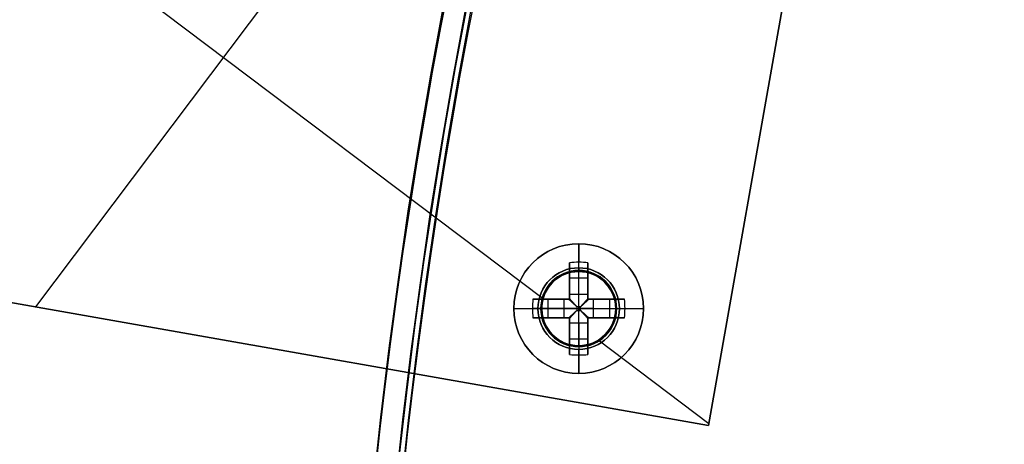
# Model space of a CAD drawing. Header units: millimetres. Extents: x -83 to 676, y -83 to 676.
# Tile 102 of 256: x -18 to 36, y 329 to 352. Entities that reach past the tile are written whole.
import ezdxf

# ---------------------------------------------------------------- set-up
doc = ezdxf.new("R2010")
doc.units = ezdxf.units.MM
doc.header["$MEASUREMENT"] = 0
doc.layers.add('IGES level 0', color=7, linetype='Continuous', true_color=0xff7878)

msp = doc.modelspace()

# ---------------------------------------------------------------- linework, layer by layer
at = {"layer": 'IGES level 0', "color": 11, "true_color": 0xff7887}
for p, q in [((10.688, 336.932, 48), (-32.792, 369.697, 48)), ((10.688, 336.932, 47), (-32.792, 369.697, 47)), ((3.557, 363.385, 48), (-16.706, 336.495, 48)), ((3.557, 363.385, 47), (-16.706, 336.495, 47)), ((19.626, 330.089, 48), (24.836, 359.633, 48)), ((19.626, 330.089, 47), (24.836, 359.633, 47)), ((-37.985, 340.247, 48), (19.626, 330.089, 48)), ((-37.985, 340.247, 47), (19.626, 330.089, 47)), ((19.643, 330.184, 48), (13.657, 334.694, 48)), ((19.643, 330.184, 47), (13.657, 334.694, 47))]:
    msp.add_line(p, q, dxfattribs=at)
at = {"layer": 'IGES level 0', "color": 254, "true_color": 0xcad1ee}
for p, q in [((24.836, 359.633, 48), (19.626, 330.089, 48)), ((19.626, 330.089, 47), (24.836, 359.633, 47)), ((24.836, 359.633, 47.5), (19.626, 330.089, 47.5)), ((22.231, 344.861, 47), (22.231, 344.861, 48)), ((-37.985, 340.247, 48), (19.626, 330.089, 48)), ((19.626, 330.089, 47), (-37.985, 340.247, 47)), ((13.134, 338.334, 47), (13.134, 338.334, 45.8)), ((11.019, 337.606, 48), (11.019, 337.606, 47)), ((11.019, 337.606, 47), (11.019, 337.606, 48)), ((13.82, 337.999, 48), (13.82, 337.999, 47)), ((10.684, 336.92, 45.8), (10.684, 336.92, 47)), ((10.684, 336.92, 47), (10.684, 336.92, 45.8)), ((14.548, 335.884, 47), (14.548, 335.884, 45.8)), ((14.548, 335.884, 45.8), (14.548, 335.884, 47)), ((-9.918, 335.298, 47), (-9.918, 335.298, 48)), ((14.213, 335.198, 47), (14.213, 335.198, 48)), ((14.213, 335.198, 48), (14.213, 335.198, 47)), ((11.412, 334.805, 48), (11.412, 334.805, 47)), ((12.098, 334.47, 47), (12.098, 334.47, 45.8)), ((19.626, 330.089, 48), (19.626, 330.089, 47)), ((19.626, 330.089, 48), (19.626, 330.089, 47))]:
    msp.add_line(p, q, dxfattribs=at)
at = {"layer": 'IGES level 0', "color": 1, "true_color": 0xff0808}
for p, q in [((12.616, 338.602, 48), (12.616, 339.902, 48)), ((12.116, 337.188, 48.463), (12.116, 338.877, 50.13)), ((12.116, 338.877, 50.13), (12.116, 337.188, 48.463)), ((12.616, 337.188, 48.463), (12.616, 338.902, 50.155)), ((13.116, 338.877, 50.13), (13.116, 337.188, 48.463)), ((13.116, 337.188, 48.463), (13.116, 338.877, 50.13)), ((12.116, 336.902, 49.699), (12.116, 338.44, 49.699)), ((12.616, 338.402, 47.8), (12.616, 338.402, 40)), ((12.616, 334.402, 40), (12.616, 338.402, 40)), ((12.616, 338.402, 40), (12.616, 338.402, 47.8)), ((13.116, 338.44, 49.699), (13.116, 336.902, 49.699)), ((12.116, 338.058, 49.322), (13.116, 338.058, 49.322)), ((12.116, 337.889, 49.155), (12.116, 337.889, 50.83)), ((13.116, 337.889, 49.155), (13.116, 337.889, 50.83)), ((12.116, 337.188, 48.463), (13.116, 337.188, 48.463)), ((12.116, 337.188, 48.463), (13.116, 337.188, 48.463)), ((10.142, 336.902, 50.13), (11.83, 336.902, 48.463)), ((11.83, 336.902, 48.463), (10.142, 336.902, 50.13)), ((10.578, 336.902, 49.699), (12.116, 336.902, 49.699)), ((10.96, 335.902, 49.322), (10.96, 336.902, 49.322)), ((11.129, 336.902, 49.155), (11.129, 336.902, 50.83)), ((11.83, 335.902, 48.463), (11.83, 336.902, 48.463)), ((11.83, 335.902, 48.463), (11.83, 336.902, 48.463)), ((12.116, 336.902, 51.128), (12.116, 336.902, 48.27)), ((12.116, 336.902, 48.27), (12.116, 336.902, 51.128)), ((13.116, 336.902, 51.128), (13.116, 336.902, 48.27)), ((13.116, 336.902, 49.699), (14.654, 336.902, 49.699)), ((13.116, 336.902, 48.27), (13.116, 336.902, 51.128)), ((13.402, 336.902, 48.463), (15.091, 336.902, 50.13)), ((13.402, 336.902, 48.463), (13.402, 335.902, 48.463)), ((15.091, 336.902, 50.13), (13.402, 336.902, 48.463)), ((13.402, 336.902, 48.463), (13.402, 335.902, 48.463)), ((14.103, 336.902, 49.155), (14.103, 336.902, 50.83)), ((14.272, 336.902, 49.322), (14.272, 335.902, 49.322)), ((9.116, 336.402, 48), (10.416, 336.402, 48)), ((11.83, 336.402, 48.463), (10.116, 336.402, 50.155)), ((10.616, 336.402, 47.8), (10.616, 336.402, 40)), ((10.616, 336.402, 40), (14.616, 336.402, 40)), ((12.714, 336.5, 48.18), (12.519, 336.5, 48.18)), ((12.519, 336.5, 48.18), (12.519, 336.305, 48.18)), ((12.519, 336.5, 48.18), (12.519, 336.305, 48.18)), ((12.714, 336.5, 48.18), (12.519, 336.5, 48.18)), ((12.519, 336.402, 48.18), (12.714, 336.402, 48.18)), ((12.519, 336.305, 48.18), (12.714, 336.305, 48.18)), ((12.519, 336.305, 48.18), (12.714, 336.305, 48.18)), ((12.616, 336.5, 48.18), (12.616, 336.305, 48.18)), ((12.714, 336.305, 48.18), (12.714, 336.5, 48.18)), ((12.714, 336.305, 48.18), (12.714, 336.5, 48.18)), ((13.402, 336.402, 48.463), (15.116, 336.402, 50.155)), ((14.616, 336.402, 47.8), (14.616, 336.402, 40)), ((14.816, 336.402, 48), (16.116, 336.402, 48)), ((11.83, 335.902, 48.463), (10.142, 335.902, 50.13)), ((10.142, 335.902, 50.13), (11.83, 335.902, 48.463)), ((12.116, 335.902, 49.699), (10.578, 335.902, 49.699)), ((11.129, 335.902, 49.155), (11.129, 335.902, 50.83)), ((12.116, 335.902, 51.128), (12.116, 335.902, 48.27)), ((12.116, 335.902, 48.27), (12.116, 335.902, 51.128)), ((12.116, 334.364, 49.699), (12.116, 335.902, 49.699)), ((12.116, 333.928, 50.13), (12.116, 335.616, 48.463)), ((13.116, 335.616, 48.463), (12.116, 335.616, 48.463)), ((12.116, 335.616, 48.463), (12.116, 333.928, 50.13)), ((13.116, 335.616, 48.463), (12.116, 335.616, 48.463)), ((12.616, 335.616, 48.463), (12.616, 333.902, 50.155)), ((13.116, 335.902, 51.128), (13.116, 335.902, 48.27)), ((13.116, 335.902, 49.699), (13.116, 334.364, 49.699)), ((13.116, 335.902, 48.27), (13.116, 335.902, 51.128)), ((14.654, 335.902, 49.699), (13.116, 335.902, 49.699)), ((13.116, 335.616, 48.463), (13.116, 333.928, 50.13)), ((13.116, 333.928, 50.13), (13.116, 335.616, 48.463)), ((15.091, 335.902, 50.13), (13.402, 335.902, 48.463)), ((13.402, 335.902, 48.463), (15.091, 335.902, 50.13)), ((14.103, 335.902, 49.155), (14.103, 335.902, 50.83)), ((12.116, 334.915, 49.155), (12.116, 334.915, 50.83)), ((13.116, 334.915, 49.155), (13.116, 334.915, 50.83)), ((13.116, 334.746, 49.322), (12.116, 334.746, 49.322)), ((12.616, 334.402, 40), (12.616, 334.402, 47.8)), ((12.616, 334.402, 47.8), (12.616, 334.402, 40)), ((12.616, 332.902, 48), (12.616, 334.202, 48))]:
    msp.add_line(p, q, dxfattribs=at)
at = {"layer": 'IGES level 0', "color": 153, "true_color": 0x5393cf}
for centre in [(296.5, 296.5), (296.5, 296.5, -1.2)]:
    msp.add_circle(centre, 296.5, dxfattribs=at)
at = {"layer": 'IGES level 0'}
for centre, radius in [((296.5, 296.5, 47), 296.5), ((296.5, 296.5), 296.5), ((296.5, 296.5, 47), 295.3), ((296.5, 296.5), 295.3)]:
    msp.add_circle(centre, radius, dxfattribs=at)
at = {"layer": 'IGES level 0', "color": 124, "true_color": 0x1aa180}
for centre, radius in [((296.5, 296.5, 47), 295), ((296.5, 296.5, 45.8), 295), ((12.616, 336.402, 47), 2), ((12.616, 336.402, 45.8), 2)]:
    msp.add_circle(centre, radius, dxfattribs=at)
at = {"layer": 'IGES level 0', "color": 1, "true_color": 0xff0808}
for centre, radius in [((12.616, 336.402, 48), 3.5), ((12.616, 336.402, 48), 2.2), ((12.616, 336.402, 40), 2)]:
    msp.add_circle(centre, radius, dxfattribs=at)
at = {"layer": 'IGES level 0', "color": 11, "true_color": 0xff7887}
for centre in [(12.616, 336.402, 48), (12.616, 336.402, 47)]:
    msp.add_circle(centre, 2, dxfattribs=at)
at = {"layer": 'IGES level 0'}
for centre, radius in [((296.5, 296.5), 296.5), ((296.5, 296.5, 47), 296.5), ((296.5, 296.5, 23.5), 296.5), ((296.5, 296.5, 47), 295.3), ((296.5, 296.5), 295.3), ((296.5, 296.5, 23.5), 295.3)]:
    msp.add_arc(centre, radius, 45, 225, dxfattribs=at)
at = {"layer": 'IGES level 0', "color": 153, "true_color": 0x5393cf}
for centre, start, end in [((296.5, 296.5, -1.2), 345, 165), ((296.5, 296.5), 345, 165), ((296.5, 296.5, -0.6), 345, 165), ((296.5, 296.5, -1.2), 165, 345), ((296.5, 296.5), 165, 345), ((296.5, 296.5, -0.6), 165, 345)]:
    msp.add_arc(centre, 296.5, start, end, dxfattribs=at)
at = {"layer": 'IGES level 0', "color": 124, "true_color": 0x1aa180}
for centre, start, end in [((296.5, 296.5, 45.8), 345, 165), ((296.5, 296.5, 47), 345, 165), ((296.5, 296.5, 46.4), 345, 165), ((296.5, 296.5, 45.8), 165, 345), ((296.5, 296.5, 47), 165, 345), ((296.5, 296.5, 46.4), 165, 345)]:
    msp.add_arc(centre, 295, start, end, dxfattribs=at)
at = {"layer": 'IGES level 0', "color": 1, "true_color": 0xff0808}
for centre, radius, start, end in [((12.616, 336.402, 48), 3.5, 0, 180), ((12.616, 336.402, 48), 2.2, 90, 270), ((12.616, 336.402, 47.941), 2.059, 90, 270), ((12.616, 336.402, 40), 2, 90, 270), ((12.616, 336.402, 47.8), 2, 90, 270), ((12.616, 336.402, 43.9), 2, 90, 270), ((12.616, 336.402, 47.8), 2, 90, 270), ((12.616, 336.402, 48), 2.2, 270, 90), ((12.616, 336.402, 47.941), 2.059, 270, 90), ((12.616, 336.402, 47.8), 2, 270, 90), ((12.616, 336.402, 40), 2, 270, 90), ((12.616, 336.402, 47.8), 2, 270, 90), ((12.616, 336.402, 43.9), 2, 270, 90), ((12.616, 336.402, 48), 3.5, 180, 0)]:
    msp.add_arc(centre, radius, start, end, dxfattribs=at)
at = {"layer": 'IGES level 0', "color": 1, "true_color": 0xff0808, "extrusion": (1, 0, 0)}
for centre, radius, start, end in [((336.402, 47.686, 12.616), 3.514, 5.1275, 44.6488), ((338.602, 47.8, 12.616), 0.2, 90, 180), ((336.5, 49.16, 12.116), 0.98, 296.5596, 314.6488), ((336.5, 49.16, 12.116), 0.98, 296.5596, 314.6488), ((336.5, 49.16, 12.616), 0.98, 270, 314.6488), ((336.5, 49.16, 13.116), 0.98, 296.5596, 314.6488), ((336.305, 49.16, 12.616), 0.98, 225.3512, 270), ((336.305, 49.16, 12.116), 0.98, 225.3512, 243.4404), ((336.305, 49.16, 12.116), 0.98, 225.3512, 243.4404), ((336.305, 49.16, 13.116), 0.98, 225.3512, 243.4404), ((334.202, 47.8, 12.616), 0.2, 360, 90), ((336.402, 47.686, 12.616), 3.514, 135.3512, 174.8725)]:
    msp.add_arc(centre, radius, start, end, dxfattribs=at)
at = {"layer": 'IGES level 0', "color": 1, "true_color": 0xff0808, "extrusion": (-9.0207e-15, -0.70276, 0.711427)}
msp.add_arc((12.616, 272.837, -202.485), 3.514, 81.8199, 98.1801, dxfattribs=at)
at = {"layer": 'IGES level 0', "color": 1, "true_color": 0xff0808, "extrusion": (1.24501e-14, -0.70276, 0.711427)}
msp.add_arc((12.616, 272.837, -202.485), 3.514, 81.8199, 98.1801, dxfattribs=at)
at = {"layer": 'IGES level 0', "color": 1, "true_color": 0xff0808, "extrusion": (1, 7.23469e-15, 1.85501e-15)}
msp.add_arc((336.402, 47.686, 12.116), 3.478, 44.6488, 81.7352, dxfattribs=at)
at = {"layer": 'IGES level 0', "color": 1, "true_color": 0xff0808, "extrusion": (1, -4.4365e-15, -8.77975e-15)}
for centre in [(336.402, 47.686, 12.116), (336.402, 47.686, 13.116)]:
    msp.add_arc(centre, 3.478, 44.6488, 81.7352, dxfattribs=at)
at = {"layer": 'IGES level 0', "color": 1, "true_color": 0xff0808, "extrusion": (1, 5.73308e-15, -2.89699e-15)}
msp.add_arc((336.402, 47.686, 13.116), 3.478, 44.6488, 81.7352, dxfattribs=at)
at = {"layer": 'IGES level 0', "color": 254, "true_color": 0xcad1ee}
for centre, start, end in [((12.616, 336.402, 47), 345, 165), ((12.616, 336.402, 45.8), 345, 165), ((12.616, 336.402, 46.4), 345, 165), ((12.616, 336.402, 48), 323, 143), ((12.616, 336.402, 47), 323, 143), ((12.616, 336.402, 47.5), 323, 143), ((12.616, 336.402, 48), 143, 323), ((12.616, 336.402, 47), 143, 323), ((12.616, 336.402, 47.5), 143, 323), ((12.616, 336.402, 47), 165, 345), ((12.616, 336.402, 45.8), 165, 345), ((12.616, 336.402, 46.4), 165, 345)]:
    msp.add_arc(centre, 2, start, end, dxfattribs=at)
at = {"layer": 'IGES level 0', "color": 1, "true_color": 0xff0808, "extrusion": (1, -2.14425e-14, 2.14425e-14)}
msp.add_arc((338.602, 47.8, 12.616), 0.2, 90, 180, dxfattribs=at)
at = {"layer": 'IGES level 0', "color": 1, "true_color": 0xff0808, "extrusion": (1, 1.69742e-13, -2.37056e-13)}
msp.add_arc((336.5, 49.16, 13.116), 0.98, 296.5596, 314.6488, dxfattribs=at)
at = {"layer": 'IGES level 0', "color": 1, "true_color": 0xff0808, "extrusion": (0.70276, -4.06068e-15, 0.711427)}
msp.add_arc((336.402, 24.536, 42.791), 3.514, 81.8199, 98.1801, dxfattribs=at)
at = {"layer": 'IGES level 0', "color": 1, "true_color": 0xff0808, "extrusion": (0.70276, 3.87579e-14, 0.711427)}
msp.add_arc((336.402, 24.536, 42.791), 3.514, 81.8199, 90, dxfattribs=at)
at = {"layer": 'IGES level 0', "color": 1, "true_color": 0xff0808, "extrusion": (-1.41968e-13, 1, 2.80952e-13)}
msp.add_arc((-12.616, 47.686, 336.902), 3.478, 44.6488, 81.7352, dxfattribs=at)
msp.add_arc((-12.616, 47.686, 336.902), 3.478, 44.6488, 81.7352, dxfattribs=at)
at = {"layer": 'IGES level 0', "color": 1, "true_color": 0xff0808, "extrusion": (0, 1, 0)}
for centre, radius, start, end in [((-12.519, 49.16, 336.902), 0.98, 296.5596, 314.6488), ((-12.616, 47.686, 336.402), 3.514, 5.1275, 44.6488), ((-12.519, 49.16, 336.402), 0.98, 270, 314.6488), ((-12.714, 49.16, 336.402), 0.98, 225.3512, 270), ((-12.616, 47.686, 336.402), 3.514, 135.3512, 174.8725), ((-12.616, 47.686, 336.402), 3.514, 135.3512, 174.8725), ((-12.616, 47.686, 335.902), 3.478, 44.6488, 81.7352), ((-12.519, 49.16, 335.902), 0.98, 296.5596, 314.6488), ((-12.714, 49.16, 335.902), 0.98, 225.3512, 243.4404), ((-12.714, 49.16, 335.902), 0.98, 225.3512, 243.4404)]:
    msp.add_arc(centre, radius, start, end, dxfattribs=at)
at = {"layer": 'IGES level 0', "color": 1, "true_color": 0xff0808, "extrusion": (-5.43174e-12, 1, -7.5858e-12)}
msp.add_arc((-12.519, 49.16, 336.902), 0.98, 296.5596, 314.6488, dxfattribs=at)
at = {"layer": 'IGES level 0', "color": 1, "true_color": 0xff0808, "extrusion": (0.689371, -0.689371, -0.222565)}
msp.add_arc((246.793, -3.982, -234.475), 0.08, 257.4403, 282.5475, dxfattribs=at)
at = {"layer": 'IGES level 0', "color": 1, "true_color": 0xff0808, "extrusion": (0.702705, -0.702705, -0.111406)}
msp.add_arc((246.793, 22.426, -233.239), 0.08, 263.7148, 276.3569, dxfattribs=at)
at = {"layer": 'IGES level 0', "color": 1, "true_color": 0xff0808, "extrusion": (0.702705, 0.702705, 0.111406)}
msp.add_arc((228.951, 20.439, 250.97), 0.08, 263.6431, 276.2852, dxfattribs=at)
at = {"layer": 'IGES level 0', "color": 1, "true_color": 0xff0808, "extrusion": (0.689371, 0.689371, 0.222565)}
msp.add_arc((228.951, -7.953, 251.869), 0.08, 257.4525, 282.5597, dxfattribs=at)
at = {"layer": 'IGES level 0', "color": 1, "true_color": 0xff0808, "extrusion": (1.41968e-13, 1, 2.80952e-13)}
for centre in [(-12.616, 47.686, 336.902), (-12.616, 47.686, 336.902), (-12.616, 47.686, 335.902), (-12.616, 47.686, 335.902)]:
    msp.add_arc(centre, 3.478, 98.2648, 135.3512, dxfattribs=at)
at = {"layer": 'IGES level 0', "color": 1, "true_color": 0xff0808, "extrusion": (2.71587e-12, 1, -3.7929e-12)}
msp.add_arc((-12.714, 49.16, 336.902), 0.98, 225.3512, 243.4404, dxfattribs=at)
msp.add_arc((-12.714, 49.16, 336.902), 0.98, 225.3512, 243.4404, dxfattribs=at)
at = {"layer": 'IGES level 0', "color": 1, "true_color": 0xff0808, "extrusion": (-0.70276, 1.90408e-14, 0.711427)}
msp.add_arc((-336.402, 42.487, 25.059), 3.514, 81.8199, 98.1801, dxfattribs=at)
at = {"layer": 'IGES level 0', "color": 1, "true_color": 0xff0808, "extrusion": (-0.70276, 3.04505e-14, 0.711427)}
msp.add_arc((-336.402, 42.487, 25.059), 3.514, 90, 98.1801, dxfattribs=at)
at = {"layer": 'IGES level 0', "color": 1, "true_color": 0xff0808, "extrusion": (-2.49185e-13, 1, 1.15606e-13)}
msp.add_arc((-12.616, 47.686, 336.402), 3.514, 5.1275, 44.6488, dxfattribs=at)
at = {"layer": 'IGES level 0', "color": 1, "true_color": 0xff0808, "extrusion": (0.70276, 9.53995e-15, 0.711427)}
msp.add_arc((336.402, 24.536, 42.791), 3.514, 90, 98.1801, dxfattribs=at)
at = {"layer": 'IGES level 0', "color": 1, "true_color": 0xff0808, "extrusion": (2.1883e-10, 1, 2.8762e-11)}
msp.add_arc((-10.416, 47.8, 336.402), 0.2, 90, 180, dxfattribs=at)
at = {"layer": 'IGES level 0', "color": 1, "true_color": 0xff0808, "extrusion": (0.689371, 0.689371, -0.222565)}
msp.add_arc((228.951, 101.902, 229.337), 0.08, 257.4403, 282.5475, dxfattribs=at)
at = {"layer": 'IGES level 0', "color": 1, "true_color": 0xff0808, "extrusion": (0.702705, 0.702705, -0.111406)}
msp.add_arc((228.951, 75.427, 239.544), 0.08, 263.7148, 276.3569, dxfattribs=at)
at = {"layer": 'IGES level 0', "color": 1, "true_color": 0xff0808, "extrusion": (0.702705, -0.702705, 0.111406)}
msp.add_arc((246.793, 73.439, -221.813), 0.08, 263.6431, 276.2852, dxfattribs=at)
at = {"layer": 'IGES level 0', "color": 1, "true_color": 0xff0808, "extrusion": (0.689371, -0.689371, 0.222565)}
msp.add_arc((246.793, 97.931, -211.942), 0.08, 257.4525, 282.5597, dxfattribs=at)
at = {"layer": 'IGES level 0', "color": 1, "true_color": 0xff0808, "extrusion": (2.18833e-10, 1, -2.87636e-11)}
msp.add_arc((-14.816, 47.8, 336.402), 0.2, 360, 90, dxfattribs=at)
at = {"layer": 'IGES level 0', "color": 1, "true_color": 0xff0808, "extrusion": (-0.70276, 2.19195e-14, 0.711427)}
msp.add_arc((-336.402, 42.487, 25.059), 3.514, 81.8199, 90, dxfattribs=at)
at = {"layer": 'IGES level 0', "color": 1, "true_color": 0xff0808, "extrusion": (1.41968e-13, 1, -2.80952e-13)}
msp.add_arc((-12.616, 47.686, 335.902), 3.478, 44.6488, 81.7352, dxfattribs=at)
at = {"layer": 'IGES level 0', "color": 1, "true_color": 0xff0808, "extrusion": (2.71587e-12, 1, 3.7929e-12)}
msp.add_arc((-12.519, 49.16, 335.902), 0.98, 296.5596, 314.6488, dxfattribs=at)
at = {"layer": 'IGES level 0', "color": 1, "true_color": 0xff0808, "extrusion": (1, 4.4365e-15, -8.77975e-15)}
msp.add_arc((336.402, 47.686, 12.116), 3.478, 98.2648, 135.3512, dxfattribs=at)
at = {"layer": 'IGES level 0', "color": 1, "true_color": 0xff0808, "extrusion": (1, 1.01696e-14, -5.88276e-15)}
msp.add_arc((336.402, 47.686, 12.116), 3.478, 98.2648, 135.3512, dxfattribs=at)
at = {"layer": 'IGES level 0', "color": 1, "true_color": 0xff0808, "extrusion": (1, 7.23469e-15, -1.85501e-15)}
msp.add_arc((336.402, 47.686, 13.116), 3.478, 98.2648, 135.3512, dxfattribs=at)
at = {"layer": 'IGES level 0', "color": 1, "true_color": 0xff0808, "extrusion": (1, -4.4365e-15, 8.77975e-15)}
msp.add_arc((336.402, 47.686, 13.116), 3.478, 98.2648, 135.3512, dxfattribs=at)
at = {"layer": 'IGES level 0', "color": 1, "true_color": 0xff0808, "extrusion": (1, 8.48709e-14, 1.18528e-13)}
msp.add_arc((336.305, 49.16, 13.116), 0.98, 225.3512, 243.4404, dxfattribs=at)
at = {"layer": 'IGES level 0', "color": 1, "true_color": 0xff0808, "extrusion": (1, 2.14425e-14, 2.14425e-14)}
msp.add_arc((334.202, 47.8, 12.616), 0.2, 360, 90, dxfattribs=at)
at = {"layer": 'IGES level 0', "color": 1, "true_color": 0xff0808, "extrusion": (-1.24501e-14, 0.70276, 0.711427)}
msp.add_arc((-12.616, -205.814, 270.335), 3.514, 81.8199, 98.1801, dxfattribs=at)
at = {"layer": 'IGES level 0', "color": 1, "true_color": 0xff0808, "extrusion": (4.8968e-14, 0.70276, 0.711427)}
msp.add_arc((-12.616, -205.814, 270.335), 3.514, 81.8199, 98.1801, dxfattribs=at)
at = {"layer": 'IGES level 0', "color": 1, "true_color": 0xff0808}
for points in [[(12.08, 336.902, 48.283), (12.092, 336.902, 48.277), (12.104, 336.902, 48.273), (12.116, 336.902, 48.27)], [(12.116, 336.902, 48.27), (12.116, 336.914, 48.273), (12.116, 336.926, 48.277), (12.116, 336.938, 48.283)], [(13.116, 336.938, 48.283), (13.116, 336.926, 48.277), (13.116, 336.914, 48.273), (13.116, 336.902, 48.27)], [(13.116, 336.902, 48.27), (13.128, 336.902, 48.273), (13.14, 336.902, 48.277), (13.152, 336.902, 48.283)], [(12.116, 335.902, 48.27), (12.104, 335.902, 48.273), (12.092, 335.902, 48.277), (12.08, 335.902, 48.283)], [(12.116, 335.866, 48.283), (12.116, 335.878, 48.277), (12.116, 335.89, 48.273), (12.116, 335.902, 48.27)], [(13.116, 335.902, 48.27), (13.116, 335.89, 48.273), (13.116, 335.878, 48.277), (13.116, 335.866, 48.283)], [(13.152, 335.902, 48.283), (13.14, 335.902, 48.277), (13.128, 335.902, 48.273), (13.116, 335.902, 48.27)]]:
    msp.add_open_spline(points, degree=3, dxfattribs=at)
for points, knots in [([(12.116, 336.902, 48.27), (12.109, 336.902, 48.272), (12.102, 336.902, 48.274), (12.09, 336.902, 48.279), (12.085, 336.902, 48.281), (12.08, 336.902, 48.283)], [0, 0, 0, 0, 0.00002195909, 0.00002195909, 0.0000380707, 0.0000380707, 0.0000380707, 0.0000380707]), ([(12.08, 336.902, 48.283), (12.125, 336.861, 48.261), (12.171, 336.819, 48.242), (12.266, 336.732, 48.212), (12.315, 336.686, 48.2), (12.416, 336.594, 48.184), (12.467, 336.547, 48.18), (12.519, 336.5, 48.18)], [0, 0, 0, 0, 0.320257, 0.320257, 0.655825, 0.655825, 1, 1, 1, 1]), ([(12.08, 336.902, 48.283), (12.096, 336.887, 48.275), (12.113, 336.872, 48.268), (12.147, 336.841, 48.253), (12.164, 336.825, 48.246), (12.199, 336.793, 48.233), (12.217, 336.776, 48.227), (12.251, 336.745, 48.217), (12.267, 336.731, 48.212), (12.301, 336.7, 48.204), (12.318, 336.683, 48.2), (12.355, 336.65, 48.193), (12.373, 336.633, 48.191), (12.412, 336.598, 48.186), (12.432, 336.58, 48.183), (12.472, 336.543, 48.181), (12.492, 336.524, 48.18), (12.515, 336.503, 48.18), (12.517, 336.502, 48.18), (12.519, 336.5, 48.18)], [0, 0, 0, 0, 0.129053, 0.129053, 0.256755, 0.256755, 0.38469, 0.38469, 0.5, 0.5, 0.626455, 0.626455, 0.749753, 0.749753, 0.874877, 0.874877, 0.989347, 0.989347, 1, 1, 1, 1]), ([(12.114, 336.902, 48.271), (12.15, 336.863, 48.253), (12.21, 336.798, 48.228), (12.271, 336.731, 48.211), (12.295, 336.705, 48.206)], [0.0440598, 0.0440598, 0.0440598, 0.0440598, 0.3202573, 0.497, 0.497, 0.497, 0.497]), ([(12.519, 336.5, 48.18), (12.5, 336.52, 48.18), (12.482, 336.539, 48.18), (12.448, 336.577, 48.183), (12.431, 336.595, 48.184), (12.398, 336.631, 48.189), (12.382, 336.648, 48.191), (12.351, 336.682, 48.197), (12.336, 336.699, 48.2), (12.313, 336.723, 48.206), (12.306, 336.731, 48.208), (12.284, 336.755, 48.214), (12.268, 336.772, 48.218), (12.238, 336.805, 48.229), (12.223, 336.822, 48.234), (12.193, 336.854, 48.246), (12.178, 336.871, 48.253), (12.149, 336.902, 48.266), (12.134, 336.918, 48.273), (12.119, 336.935, 48.282), (12.118, 336.936, 48.282), (12.116, 336.938, 48.283)], [0, 0, 0, 0, 0.101614, 0.101614, 0.209673, 0.209673, 0.321553, 0.321553, 0.439036, 0.439036, 0.5, 0.5, 0.625, 0.625, 0.744934, 0.744934, 0.864797, 0.864797, 0.986554, 0.986554, 1, 1, 1, 1]), ([(12.116, 336.938, 48.283), (12.116, 336.931, 48.28), (12.116, 336.924, 48.277), (12.116, 336.912, 48.273), (12.116, 336.907, 48.271), (12.116, 336.902, 48.27)], [0, 0, 0, 0, 0.00002297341, 0.00002297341, 0.0000380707, 0.0000380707, 0.0000380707, 0.0000380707]), ([(13.116, 336.938, 48.283), (13.101, 336.922, 48.275), (13.086, 336.905, 48.268), (13.055, 336.871, 48.253), (13.039, 336.854, 48.246), (13.007, 336.819, 48.233), (12.99, 336.801, 48.227), (12.959, 336.767, 48.217), (12.944, 336.751, 48.212), (12.914, 336.718, 48.204), (12.897, 336.7, 48.2), (12.864, 336.664, 48.193), (12.847, 336.645, 48.191), (12.812, 336.607, 48.186), (12.794, 336.587, 48.183), (12.757, 336.546, 48.181), (12.738, 336.526, 48.18), (12.717, 336.504, 48.18), (12.715, 336.502, 48.18), (12.714, 336.5, 48.18)], [0, 0, 0, 0, 0.1290525, 0.1290525, 0.2567545, 0.2567545, 0.3846897, 0.3846897, 0.5, 0.5, 0.6264552, 0.6264552, 0.7497533, 0.7497533, 0.8748767, 0.8748767, 0.9893473, 0.9893473, 1, 1, 1, 1]), ([(13.116, 336.938, 48.283), (13.075, 336.893, 48.261), (13.033, 336.847, 48.242), (12.946, 336.752, 48.212), (12.9, 336.703, 48.2), (12.808, 336.602, 48.184), (12.761, 336.551, 48.18), (12.714, 336.5, 48.18)], [0, 0, 0, 0, 0.320257, 0.320257, 0.655825, 0.655825, 1, 1, 1, 1]), ([(12.714, 336.5, 48.18), (12.734, 336.518, 48.18), (12.753, 336.536, 48.18), (12.791, 336.571, 48.183), (12.809, 336.587, 48.184), (12.845, 336.62, 48.189), (12.862, 336.636, 48.191), (12.896, 336.667, 48.197), (12.913, 336.682, 48.2), (12.937, 336.705, 48.206), (12.945, 336.712, 48.208), (12.969, 336.735, 48.214), (12.986, 336.75, 48.218), (13.019, 336.781, 48.229), (13.036, 336.796, 48.234), (13.068, 336.825, 48.246), (13.084, 336.84, 48.253), (13.116, 336.869, 48.266), (13.132, 336.884, 48.273), (13.149, 336.899, 48.282), (13.15, 336.901, 48.282), (13.152, 336.902, 48.283)], [0, 0, 0, 0, 0.101614, 0.101614, 0.209673, 0.209673, 0.321553, 0.321553, 0.439036, 0.439036, 0.5, 0.5, 0.625, 0.625, 0.744934, 0.744934, 0.864797, 0.864797, 0.986554, 0.986554, 1, 1, 1, 1]), ([(13.116, 336.904, 48.271), (13.077, 336.868, 48.253), (13.012, 336.808, 48.228), (12.945, 336.747, 48.211), (12.919, 336.723, 48.206)], [0.0440597, 0.0440597, 0.0440597, 0.0440597, 0.3202573, 0.497, 0.497, 0.497, 0.497]), ([(13.116, 336.902, 48.27), (13.116, 336.909, 48.272), (13.116, 336.916, 48.274), (13.116, 336.928, 48.279), (13.116, 336.933, 48.281), (13.116, 336.938, 48.283)], [0, 0, 0, 0, 0.00002195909, 0.00002195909, 0.0000380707, 0.0000380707, 0.0000380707, 0.0000380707]), ([(13.152, 336.902, 48.283), (13.145, 336.902, 48.28), (13.138, 336.902, 48.277), (13.126, 336.902, 48.273), (13.121, 336.902, 48.271), (13.116, 336.902, 48.27)], [0, 0, 0, 0, 0.00002297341, 0.00002297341, 0.0000380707, 0.0000380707, 0.0000380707, 0.0000380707]), ([(12.519, 336.305, 48.18), (12.498, 336.286, 48.18), (12.479, 336.268, 48.18), (12.441, 336.234, 48.183), (12.423, 336.217, 48.184), (12.387, 336.184, 48.189), (12.37, 336.168, 48.191), (12.336, 336.137, 48.197), (12.319, 336.122, 48.2), (12.295, 336.099, 48.206), (12.287, 336.092, 48.208), (12.263, 336.07, 48.214), (12.246, 336.054, 48.218), (12.213, 336.024, 48.229), (12.196, 336.009, 48.234), (12.164, 335.979, 48.246), (12.148, 335.964, 48.253), (12.116, 335.935, 48.266), (12.1, 335.92, 48.273), (12.084, 335.905, 48.282), (12.082, 335.904, 48.282), (12.08, 335.902, 48.283)], [0, 0, 0, 0, 0.101614, 0.101614, 0.209673, 0.209673, 0.321553, 0.321553, 0.439036, 0.439036, 0.5, 0.5, 0.625, 0.625, 0.744934, 0.744934, 0.864797, 0.864797, 0.986554, 0.986554, 1, 1, 1, 1]), ([(12.116, 335.866, 48.283), (12.131, 335.882, 48.275), (12.146, 335.899, 48.268), (12.177, 335.933, 48.253), (12.193, 335.95, 48.246), (12.225, 335.985, 48.233), (12.242, 336.003, 48.227), (12.273, 336.037, 48.217), (12.288, 336.053, 48.212), (12.318, 336.087, 48.204), (12.335, 336.105, 48.2), (12.368, 336.141, 48.193), (12.385, 336.159, 48.191), (12.42, 336.198, 48.186), (12.439, 336.218, 48.183), (12.476, 336.258, 48.181), (12.494, 336.278, 48.18), (12.515, 336.301, 48.18), (12.517, 336.303, 48.18), (12.519, 336.305, 48.18)], [0, 0, 0, 0, 0.1290525, 0.1290525, 0.2567545, 0.2567545, 0.3846897, 0.3846897, 0.5, 0.5, 0.6264552, 0.6264552, 0.7497533, 0.7497533, 0.8748767, 0.8748767, 0.9893473, 0.9893473, 1, 1, 1, 1]), ([(12.116, 335.866, 48.283), (12.157, 335.911, 48.261), (12.199, 335.957, 48.242), (12.287, 336.052, 48.212), (12.332, 336.102, 48.2), (12.424, 336.202, 48.184), (12.471, 336.253, 48.18), (12.519, 336.305, 48.18)], [0, 0, 0, 0, 0.320257, 0.320257, 0.655825, 0.655825, 1, 1, 1, 1]), ([(12.116, 335.9, 48.271), (12.155, 335.936, 48.253), (12.221, 335.996, 48.228), (12.287, 336.057, 48.211), (12.313, 336.081, 48.206)], [0.0440597, 0.0440597, 0.0440597, 0.0440597, 0.3202573, 0.497, 0.497, 0.497, 0.497]), ([(13.152, 335.902, 48.283), (13.136, 335.917, 48.275), (13.119, 335.932, 48.268), (13.085, 335.963, 48.253), (13.068, 335.979, 48.246), (13.033, 336.011, 48.233), (13.015, 336.028, 48.227), (12.981, 336.059, 48.217), (12.965, 336.074, 48.212), (12.932, 336.104, 48.204), (12.914, 336.121, 48.2), (12.877, 336.154, 48.193), (12.859, 336.171, 48.191), (12.821, 336.206, 48.186), (12.801, 336.225, 48.183), (12.76, 336.262, 48.181), (12.74, 336.28, 48.18), (12.718, 336.301, 48.18), (12.716, 336.303, 48.18), (12.714, 336.305, 48.18)], [0, 0, 0, 0, 0.1290525, 0.1290525, 0.2567545, 0.2567545, 0.3846897, 0.3846897, 0.5, 0.5, 0.6264552, 0.6264552, 0.7497533, 0.7497533, 0.8748767, 0.8748767, 0.9893473, 0.9893473, 1, 1, 1, 1]), ([(12.714, 336.305, 48.18), (12.732, 336.284, 48.18), (12.75, 336.265, 48.18), (12.785, 336.227, 48.183), (12.801, 336.209, 48.184), (12.834, 336.173, 48.189), (12.85, 336.156, 48.191), (12.881, 336.122, 48.197), (12.896, 336.105, 48.2), (12.919, 336.081, 48.206), (12.926, 336.073, 48.208), (12.949, 336.049, 48.214), (12.964, 336.032, 48.218), (12.995, 335.999, 48.229), (13.01, 335.982, 48.234), (13.039, 335.95, 48.246), (13.054, 335.934, 48.253), (13.083, 335.902, 48.266), (13.098, 335.886, 48.273), (13.113, 335.87, 48.282), (13.115, 335.868, 48.282), (13.116, 335.866, 48.283)], [0, 0, 0, 0, 0.101614, 0.101614, 0.209673, 0.209673, 0.321553, 0.321553, 0.439036, 0.439036, 0.5, 0.5, 0.625, 0.625, 0.744934, 0.744934, 0.864797, 0.864797, 0.986554, 0.986554, 1, 1, 1, 1]), ([(13.152, 335.902, 48.283), (13.107, 335.943, 48.261), (13.061, 335.985, 48.242), (12.966, 336.073, 48.212), (12.917, 336.118, 48.2), (12.816, 336.21, 48.184), (12.765, 336.257, 48.18), (12.714, 336.305, 48.18)], [0, 0, 0, 0, 0.320257, 0.320257, 0.655825, 0.655825, 1, 1, 1, 1]), ([(13.118, 335.902, 48.271), (13.082, 335.941, 48.253), (13.022, 336.007, 48.228), (12.961, 336.073, 48.211), (12.937, 336.099, 48.206)], [0.0440597, 0.0440597, 0.0440597, 0.0440597, 0.3202573, 0.497, 0.497, 0.497, 0.497]), ([(12.08, 335.902, 48.283), (12.087, 335.902, 48.28), (12.094, 335.902, 48.277), (12.106, 335.902, 48.273), (12.111, 335.902, 48.271), (12.116, 335.902, 48.27)], [0, 0, 0, 0, 0.00002297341, 0.00002297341, 0.0000380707, 0.0000380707, 0.0000380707, 0.0000380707]), ([(12.116, 335.902, 48.27), (12.116, 335.895, 48.272), (12.116, 335.888, 48.274), (12.116, 335.876, 48.279), (12.116, 335.871, 48.281), (12.116, 335.866, 48.283)], [0, 0, 0, 0, 0.00002195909, 0.00002195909, 0.0000380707, 0.0000380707, 0.0000380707, 0.0000380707]), ([(13.116, 335.866, 48.283), (13.116, 335.873, 48.28), (13.116, 335.88, 48.277), (13.116, 335.892, 48.273), (13.116, 335.897, 48.271), (13.116, 335.902, 48.27)], [0, 0, 0, 0, 0.00002297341, 0.00002297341, 0.0000380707, 0.0000380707, 0.0000380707, 0.0000380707]), ([(13.116, 335.902, 48.27), (13.123, 335.902, 48.272), (13.13, 335.902, 48.274), (13.142, 335.902, 48.279), (13.147, 335.902, 48.281), (13.152, 335.902, 48.283)], [0, 0, 0, 0, 0.00002195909, 0.00002195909, 0.0000380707, 0.0000380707, 0.0000380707, 0.0000380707])]:
    msp.add_open_spline(points, degree=3, knots=knots, dxfattribs=at)
for points, weights in [([(12.519, 336.5, 48.18), (12.306, 336.731, 48.18), (12.116, 336.938, 48.283)], [1, 0.972991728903, 1]), ([(12.714, 336.5, 48.18), (12.945, 336.712, 48.18), (13.152, 336.902, 48.283)], [1, 0.972991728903, 1]), ([(12.519, 336.305, 48.18), (12.287, 336.092, 48.18), (12.08, 335.902, 48.283)], [1, 0.972991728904, 1]), ([(12.714, 336.305, 48.18), (12.926, 336.073, 48.18), (13.116, 335.866, 48.283)], [1, 0.972991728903, 1])]:
    msp.add_rational_spline(points, weights, degree=2, dxfattribs=at)

doc.saveas('drawing.dxf')
